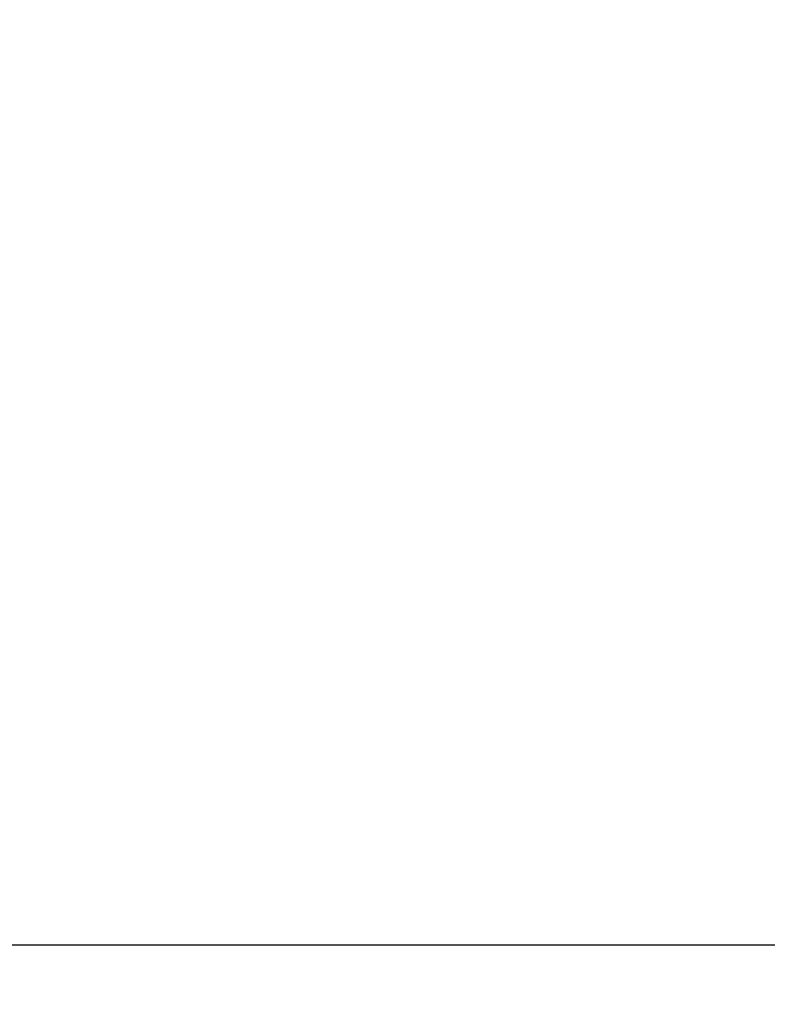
# Model space of a CAD drawing. Header units: millimetres. Extents: x 506 to 3445, y -268 to 1810.
# Tile 28 of 142: x 1779 to 1788, y 1446 to 1459. Entities that reach past the tile are written whole.
import ezdxf
from ezdxf.lldxf.tags import DXFTag

# ---------------------------------------------------------------- set-up
doc = ezdxf.new("R2010")
doc.units = ezdxf.units.MM
tags = doc.linetypes.add('DASHDOT', pattern=[70, 31, -13, 13, -13]).pattern_tags.tags
tags[10:11] = [DXFTag(74, 4), DXFTag(75, 0), DXFTag(340, '0'), DXFTag(46, 0.0), DXFTag(50, 0.0), DXFTag(44, 0.0), DXFTag(45, 0.0)]
tags[8:9] = [DXFTag(74, 4), DXFTag(75, 0), DXFTag(340, '0'), DXFTag(46, 0.0), DXFTag(50, 0.0), DXFTag(44, 0.0), DXFTag(45, 0.0)]
tags[6:7] = [DXFTag(74, 4), DXFTag(75, 0), DXFTag(340, '0'), DXFTag(46, 0.0), DXFTag(50, 0.0), DXFTag(44, 0.0), DXFTag(45, 0.0)]
tags[4:5] = [DXFTag(74, 4), DXFTag(75, 0), DXFTag(340, '0'), DXFTag(46, 0.0), DXFTag(50, 0.0), DXFTag(44, 0.0), DXFTag(45, 0.0)]
doc.dimstyles.get("Standard").update_dxf_attribs({"dimtxt": 20, "dimasz": 10, "dimexe": 9, "dimexo": 9, "dimgap": 10, "dimtad": 0, "dimtih": 1, "dimtoh": 1, "dimdsep": 46, "dimtxsty": 'Standard', "dimcen": 0.09, "dimadec": 0, "dimazin": 0, "dimtfac": 1, "dimtofl": 0, "dimtmove": 0, "dimatfit": 3, "dimfxl": 0, "dimtolj": 1, "dimtzin": 0, "dimarcsym": 0})

# ---------------------------------------------------------------- blocks, each defined once
blk = doc.blocks.new('*D10')
at = {"color": 0, "lineweight": -2}
for p, q in [((1111.197, 1420.671), (1111.197, 1598.988)), ((1895.597, 1441.72), (1895.597, 1598.988)), ((1121.197, 1589.988), (1466.73, 1589.988)), ((1885.597, 1589.988), (1540.064, 1589.988))]:
    blk.add_line(p, q, dxfattribs=at)
at = {"color": 0, "lineweight": 18}
for points in [[(1121.197, 1591.655), (1121.197, 1588.321), (1111.197, 1589.988)], [(1885.597, 1591.655), (1885.597, 1588.321), (1895.597, 1589.988)]]:
    blk.add_solid(points, dxfattribs=at)
at = {"layer": 'Defpoints', "color": 0, "lineweight": 18}
for p in [(1895.597, 1589.988), (1895.597, 1432.72), (1111.197, 1411.671)]:
    blk.add_point(p, dxfattribs=at)
at = {"color": 0, "lineweight": 18, "insert": (1503.397, 1589.988), "char_height": 20, "attachment_point": 5}
blk.add_mtext('\\A1;785', dxfattribs=at)

msp = doc.modelspace()

# ---------------------------------------------------------------- linework, layer by layer
msp.add_line((1703.446, 1447.158), (1811.84, 1447.158))
at = {"linetype": 'DASHDOT', "lineweight": 18}
msp.add_circle((1833.697, 1432.72), 61.9, dxfattribs=at)

# ---------------------------------------------------------------- dimensions: what is measured, and where the dimension line sits
at = {"lineweight": 18}
dim = msp.add_linear_dim(base=(1895.597, 1589.988), p1=(1111.197, 1411.671), p2=(1895.597, 1432.72), text='785', dimstyle='Standard', dxfattribs=at)
dim.commit()
dim.dimension.update_dxf_attribs({"geometry": '*D10', "text_midpoint": (1503.397, 1589.988)})

doc.saveas('drawing.dxf')
